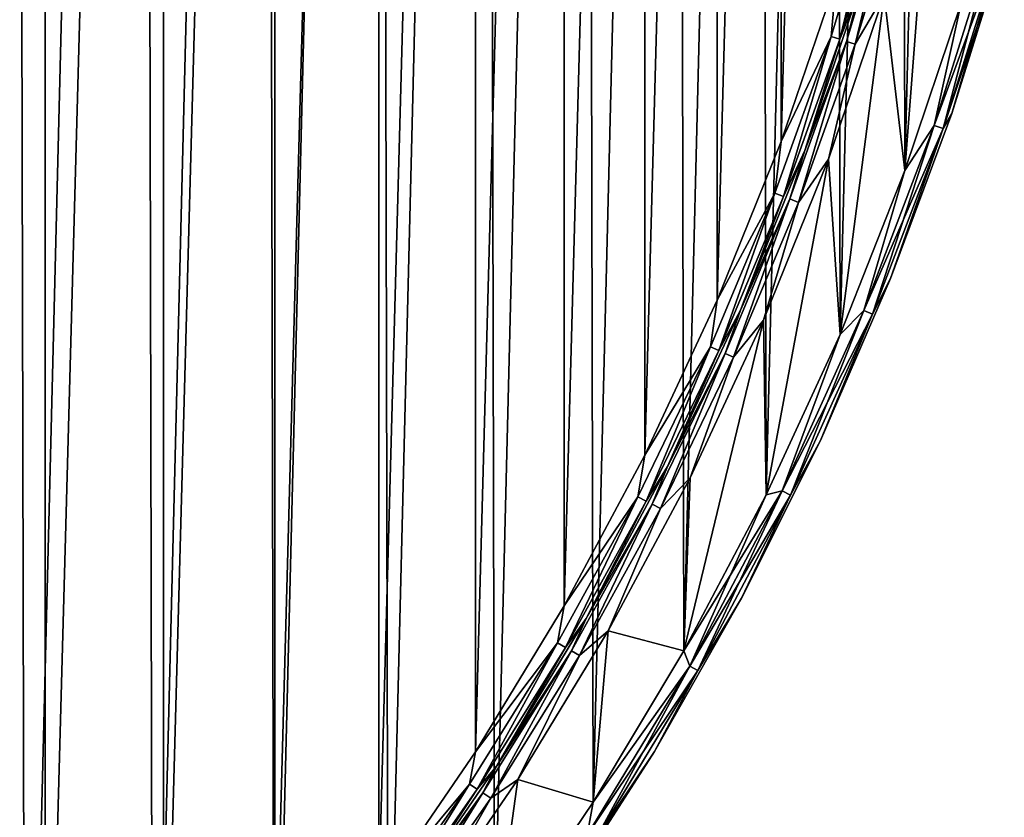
# Model space of a CAD drawing. Header units: millimetres. Extents: x -65 to 65, y -82 to 87.
# Tile 201 of 223: x 43 to 63, y -12 to 3. Entities that reach past the tile are written whole.
import ezdxf

# ---------------------------------------------------------------- set-up
doc = ezdxf.new("R2010")
doc.units = ezdxf.units.MM
doc.header["$LTSCALE"] = 101.851852
for name, color, linetype in [('811', 7, 'CONTINUOUS'), ('812', 7, 'CONTINUOUS'), ('947', 7, 'CONTINUOUS'), ('948', 7, 'CONTINUOUS'), ('949', 7, 'CONTINUOUS'), ('952', 7, 'CONTINUOUS'), ('953', 7, 'CONTINUOUS'), ('967', 7, 'CONTINUOUS'), ('968', 7, 'CONTINUOUS')]:
    doc.layers.add(name, color=color, linetype=linetype)

msp = doc.modelspace()

# ---------------------------------------------------------------- linework, layer by layer
at = {"layer": '811', "linetype": 'CONTINUOUS'}
for points in [[(61.108, 7.178, 75), (60.591, 0.388, 75), (60.181, 3.866, 75), (61.108, 7.178, 75)], [(61.7, 3.701, 75), (60.591, 0.388, 75), (61.108, 7.178, 75), (61.7, 3.701, 75)], [(60.181, 3.866, 75), (59.305, -2.86, 75), (59.075, 0.61, 75), (60.181, 3.866, 75)], [(60.591, 0.388, 75), (59.305, -2.86, 75), (60.181, 3.866, 75), (60.591, 0.388, 75)], [(59.075, 0.61, 75), (57.845, -6.034, 75), (57.792, -2.581, 75), (59.075, 0.61, 75)], [(59.305, -2.86, 75), (57.845, -6.034, 75), (59.075, 0.61, 75), (59.305, -2.86, 75)], [(57.845, -6.034, 75), (56.215, -9.125, 75), (57.792, -2.581, 75), (57.845, -6.034, 75)], [(57.792, -2.581, 75), (56.215, -9.125, 75), (56.337, -5.698, 75), (57.792, -2.581, 75)], [(56.337, -5.698, 75), (56.215, -9.125, 75), (54.715, -8.73, 75), (56.337, -5.698, 75)], [(54.715, -8.73, 75), (54.42, -12.122, 75), (52.929, -11.669, 75), (54.715, -8.73, 75)], [(56.215, -9.125, 75), (54.42, -12.122, 75), (54.715, -8.73, 75), (56.215, -9.125, 75)], [(52.929, -11.669, 75), (52.465, -15.018, 75), (50.986, -14.506, 75), (52.929, -11.669, 75)], [(54.42, -12.122, 75), (52.465, -15.018, 75), (52.929, -11.669, 75), (54.42, -12.122, 75)]]:
    msp.add_3dface(points, dxfattribs=at)
at = {"layer": '812', "linetype": 'CONTINUOUS'}
for points in [[(43.172, -25.421, 87.5), (42.959, 70.612, 87.5), (40.513, -27.689, 87.5), (43.172, -25.421, 87.5)], [(45.501, 68.216, 87.5), (42.959, 70.612, 87.5), (43.172, -25.421, 87.5), (45.501, 68.216, 87.5)], [(45.703, -23.013, 87.5), (45.501, 68.216, 87.5), (43.172, -25.421, 87.5), (45.703, -23.013, 87.5)], [(47.909, 65.685, 87.5), (45.501, 68.216, 87.5), (45.703, -23.013, 87.5), (47.909, 65.685, 87.5)], [(48.101, -20.472, 87.5), (47.909, 65.685, 87.5), (45.703, -23.013, 87.5), (48.101, -20.472, 87.5)], [(50.178, 63.027, 87.5), (47.909, 65.685, 87.5), (48.101, -20.472, 87.5), (50.178, 63.027, 87.5)], [(50.357, -17.804, 87.5), (50.178, 63.027, 87.5), (48.101, -20.472, 87.5), (50.357, -17.804, 87.5)], [(52.298, 60.251, 87.5), (50.178, 63.027, 87.5), (50.357, -17.804, 87.5), (52.298, 60.251, 87.5)], [(52.465, -15.018, 87.5), (52.298, 60.251, 87.5), (50.357, -17.804, 87.5), (52.465, -15.018, 87.5)], [(54.266, 57.364, 87.5), (52.298, 60.251, 87.5), (52.465, -15.018, 87.5), (54.266, 57.364, 87.5)], [(54.42, -12.122, 87.5), (54.266, 57.364, 87.5), (52.465, -15.018, 87.5), (54.42, -12.122, 87.5)], [(56.074, 54.374, 87.5), (54.266, 57.364, 87.5), (54.42, -12.122, 87.5), (56.074, 54.374, 87.5)], [(56.215, -9.125, 87.5), (56.074, 54.374, 87.5), (54.42, -12.122, 87.5), (56.215, -9.125, 87.5)], [(57.718, 51.291, 87.5), (56.074, 54.374, 87.5), (56.215, -9.125, 87.5), (57.718, 51.291, 87.5)], [(57.845, -6.034, 87.5), (57.718, 51.291, 87.5), (56.215, -9.125, 87.5), (57.845, -6.034, 87.5)], [(59.192, 48.123, 87.5), (57.718, 51.291, 87.5), (57.845, -6.034, 87.5), (59.192, 48.123, 87.5)], [(59.305, -2.86, 87.5), (59.192, 48.123, 87.5), (57.845, -6.034, 87.5), (59.305, -2.86, 87.5)], [(60.493, 44.881, 87.5), (59.192, 48.123, 87.5), (59.305, -2.86, 87.5), (60.493, 44.881, 87.5)], [(60.591, 0.388, 87.5), (60.493, 44.881, 87.5), (59.305, -2.86, 87.5), (60.591, 0.388, 87.5)], [(61.616, 41.572, 87.5), (60.493, 44.881, 87.5), (60.591, 0.388, 87.5), (61.616, 41.572, 87.5)], [(61.7, 3.701, 87.5), (61.616, 41.572, 87.5), (60.591, 0.388, 87.5), (61.7, 3.701, 87.5)]]:
    msp.add_3dface(points, dxfattribs=at)
at = {"layer": '947', "linetype": 'CONTINUOUS'}
for points in [[(43.567, 66.613, 85), (41.095, -23.925, 85), (41.095, 68.925, 85), (43.567, 66.613, 85)], [(43.567, -21.613, 85), (41.095, -23.925, 85), (43.567, 66.613, 85), (43.567, -21.613, 85)], [(45.909, 64.17, 85), (43.567, -21.613, 85), (43.567, 66.613, 85), (45.909, 64.17, 85)], [(45.909, -19.17, 85), (43.567, -21.613, 85), (45.909, 64.17, 85), (45.909, -19.17, 85)], [(48.114, 61.603, 85), (45.909, -19.17, 85), (45.909, 64.17, 85), (48.114, 61.603, 85)], [(48.114, -16.603, 85), (45.909, -19.17, 85), (48.114, 61.603, 85), (48.114, -16.603, 85)], [(50.176, 58.919, 85), (48.114, -16.603, 85), (48.114, 61.603, 85), (50.176, 58.919, 85)], [(50.176, -13.919, 85), (48.114, -16.603, 85), (50.176, 58.919, 85), (50.176, -13.919, 85)], [(52.089, 56.127, 85), (50.176, -13.919, 85), (50.176, 58.919, 85), (52.089, 56.127, 85)], [(52.089, -11.127, 85), (50.176, -13.919, 85), (52.089, 56.127, 85), (52.089, -11.127, 85)], [(53.846, 53.234, 85), (52.089, -11.127, 85), (52.089, 56.127, 85), (53.846, 53.234, 85)], [(53.846, -8.234, 85), (52.089, -11.127, 85), (53.846, 53.234, 85), (53.846, -8.234, 85)], [(55.443, 50.25, 85), (53.846, -8.234, 85), (53.846, 53.234, 85), (55.443, 50.25, 85)], [(55.443, -5.25, 85), (53.846, -8.234, 85), (55.443, 50.25, 85), (55.443, -5.25, 85)], [(56.875, 47.183, 85), (55.443, -5.25, 85), (55.443, 50.25, 85), (56.875, 47.183, 85)], [(56.875, -2.183, 85), (55.443, -5.25, 85), (56.875, 47.183, 85), (56.875, -2.183, 85)], [(58.137, 44.043, 85), (56.875, -2.183, 85), (56.875, 47.183, 85), (58.137, 44.043, 85)], [(58.137, 0.957, 85), (56.875, -2.183, 85), (58.137, 44.043, 85), (58.137, 0.957, 85)], [(59.226, 40.838, 85), (58.137, 0.957, 85), (58.137, 44.043, 85), (59.226, 40.838, 85)], [(59.226, 4.162, 85), (58.137, 0.957, 85), (59.226, 40.838, 85), (59.226, 4.162, 85)]]:
    msp.add_3dface(points, dxfattribs=at)
at = {"layer": '948', "linetype": 'CONTINUOUS'}
for points in [[(62.557, 4.848, 87), (61.52, 1.516, 87), (62.557, 4.848, 75.5), (62.557, 4.848, 87)], [(62.557, 4.848, 75.5), (61.52, 1.516, 87), (61.52, 1.516, 75.5), (62.557, 4.848, 75.5)], [(61.52, 1.516, 87), (60.305, -1.756, 87), (61.52, 1.516, 75.5), (61.52, 1.516, 87)], [(61.52, 1.516, 75.5), (60.305, -1.756, 87), (60.305, -1.756, 75.5), (61.52, 1.516, 75.5)], [(60.305, -1.756, 87), (58.916, -4.958, 87), (60.305, -1.756, 75.5), (60.305, -1.756, 87)], [(60.305, -1.756, 75.5), (58.916, -4.958, 87), (58.916, -4.958, 75.5), (60.305, -1.756, 75.5)], [(58.916, -4.958, 87), (57.357, -8.081, 87), (58.916, -4.958, 75.5), (58.916, -4.958, 87)], [(58.916, -4.958, 75.5), (57.357, -8.081, 87), (57.357, -8.081, 75.5), (58.916, -4.958, 75.5)], [(57.357, -8.081, 87), (55.633, -11.116, 87), (57.357, -8.081, 75.5), (57.357, -8.081, 87)], [(57.357, -8.081, 75.5), (55.633, -11.116, 87), (55.633, -11.116, 75.5), (57.357, -8.081, 75.5)], [(55.633, -11.116, 87), (53.748, -14.054, 87), (55.633, -11.116, 75.5), (55.633, -11.116, 87)], [(55.633, -11.116, 75.5), (53.748, -14.054, 87), (53.748, -14.054, 75.5), (55.633, -11.116, 75.5)]]:
    msp.add_3dface(points, dxfattribs=at)
at = {"layer": '949', "linetype": 'CONTINUOUS'}
for points in [[(58.606, 0.783, 84.5), (59.703, 4.014, 84.5), (58.606, 0.783, 75.5), (58.606, 0.783, 84.5)], [(58.606, 0.783, 75.5), (59.703, 4.014, 84.5), (59.703, 4.014, 75.5), (58.606, 0.783, 75.5)], [(57.333, -2.382, 84.5), (58.606, 0.783, 84.5), (57.333, -2.382, 75.5), (57.333, -2.382, 84.5)], [(57.333, -2.382, 75.5), (58.606, 0.783, 84.5), (58.606, 0.783, 75.5), (57.333, -2.382, 75.5)], [(55.89, -5.474, 84.5), (57.333, -2.382, 84.5), (55.89, -5.474, 75.5), (55.89, -5.474, 84.5)], [(55.89, -5.474, 75.5), (57.333, -2.382, 84.5), (57.333, -2.382, 75.5), (55.89, -5.474, 75.5)], [(54.28, -8.482, 84.5), (55.89, -5.474, 84.5), (54.28, -8.482, 75.5), (54.28, -8.482, 84.5)], [(54.28, -8.482, 75.5), (55.89, -5.474, 84.5), (55.89, -5.474, 75.5), (54.28, -8.482, 75.5)], [(52.509, -11.398, 84.5), (54.28, -8.482, 84.5), (52.509, -11.398, 75.5), (52.509, -11.398, 84.5)], [(52.509, -11.398, 75.5), (54.28, -8.482, 84.5), (54.28, -8.482, 75.5), (52.509, -11.398, 75.5)], [(50.581, -14.213, 84.5), (52.509, -11.398, 84.5), (50.581, -14.213, 75.5), (50.581, -14.213, 84.5)], [(50.581, -14.213, 75.5), (52.509, -11.398, 84.5), (52.509, -11.398, 75.5), (50.581, -14.213, 75.5)]]:
    msp.add_3dface(points, dxfattribs=at)
at = {"layer": '952', "linetype": 'CONTINUOUS'}
for points in [[(62.344, 5.015, 87.433), (61.7, 3.701, 87.5), (61.172, 1.274, 87.433), (62.344, 5.015, 87.433)], [(62.344, 5.015, 87.433), (61.172, 1.274, 87.433), (62.521, 4.965, 87.25), (62.344, 5.015, 87.433)], [(62.521, 4.965, 87.25), (61.172, 1.274, 87.433), (61.345, 1.214, 87.25), (62.521, 4.965, 87.25)], [(62.557, 4.848, 87), (62.521, 4.965, 87.25), (61.345, 1.214, 87.25), (62.557, 4.848, 87)], [(61.52, 1.516, 87), (62.557, 4.848, 87), (61.345, 1.214, 87.25), (61.52, 1.516, 87)], [(61.7, 3.701, 87.5), (60.591, 0.388, 87.5), (61.172, 1.274, 87.433), (61.7, 3.701, 87.5)], [(60.305, -1.756, 87), (61.52, 1.516, 87), (61.345, 1.214, 87.25), (60.305, -1.756, 87)], [(61.172, 1.274, 87.433), (60.591, 0.388, 87.5), (59.775, -2.388, 87.433), (61.172, 1.274, 87.433)], [(61.172, 1.274, 87.433), (59.775, -2.388, 87.433), (61.345, 1.214, 87.25), (61.172, 1.274, 87.433)], [(61.345, 1.214, 87.25), (59.775, -2.388, 87.433), (59.945, -2.459, 87.25), (61.345, 1.214, 87.25)], [(60.305, -1.756, 87), (61.345, 1.214, 87.25), (59.945, -2.459, 87.25), (60.305, -1.756, 87)], [(60.591, 0.388, 87.5), (59.305, -2.86, 87.5), (59.775, -2.388, 87.433), (60.591, 0.388, 87.5)], [(58.916, -4.958, 87), (60.305, -1.756, 87), (59.945, -2.459, 87.25), (58.916, -4.958, 87)], [(59.775, -2.388, 87.433), (59.305, -2.86, 87.5), (58.16, -5.96, 87.433), (59.775, -2.388, 87.433)], [(59.775, -2.388, 87.433), (58.16, -5.96, 87.433), (59.945, -2.459, 87.25), (59.775, -2.388, 87.433)], [(59.945, -2.459, 87.25), (58.16, -5.96, 87.433), (58.324, -6.04, 87.25), (59.945, -2.459, 87.25)], [(58.916, -4.958, 87), (59.945, -2.459, 87.25), (58.324, -6.04, 87.25), (58.916, -4.958, 87)], [(59.305, -2.86, 87.5), (57.845, -6.034, 87.5), (58.16, -5.96, 87.433), (59.305, -2.86, 87.5)], [(57.357, -8.081, 87), (58.916, -4.958, 87), (58.324, -6.04, 87.25), (57.357, -8.081, 87)], [(57.845, -6.034, 87.5), (56.215, -9.125, 87.5), (58.16, -5.96, 87.433), (57.845, -6.034, 87.5)], [(58.16, -5.96, 87.433), (56.215, -9.125, 87.5), (56.331, -9.427, 87.433), (58.16, -5.96, 87.433)], [(58.16, -5.96, 87.433), (56.331, -9.427, 87.433), (58.324, -6.04, 87.25), (58.16, -5.96, 87.433)], [(58.324, -6.04, 87.25), (56.331, -9.427, 87.433), (56.491, -9.517, 87.25), (58.324, -6.04, 87.25)], [(57.357, -8.081, 87), (58.324, -6.04, 87.25), (56.491, -9.517, 87.25), (57.357, -8.081, 87)], [(55.633, -11.116, 87), (57.357, -8.081, 87), (56.491, -9.517, 87.25), (55.633, -11.116, 87)], [(56.215, -9.125, 87.5), (54.42, -12.122, 87.5), (56.331, -9.427, 87.433), (56.215, -9.125, 87.5)], [(56.331, -9.427, 87.433), (54.42, -12.122, 87.5), (54.296, -12.777, 87.433), (56.331, -9.427, 87.433)], [(56.331, -9.427, 87.433), (54.296, -12.777, 87.433), (56.491, -9.517, 87.25), (56.331, -9.427, 87.433)], [(56.491, -9.517, 87.25), (54.296, -12.777, 87.433), (54.45, -12.877, 87.25), (56.491, -9.517, 87.25)], [(55.633, -11.116, 87), (56.491, -9.517, 87.25), (54.45, -12.877, 87.25), (55.633, -11.116, 87)], [(53.748, -14.054, 87), (55.633, -11.116, 87), (54.45, -12.877, 87.25), (53.748, -14.054, 87)], [(54.42, -12.122, 87.5), (52.465, -15.018, 87.5), (54.296, -12.777, 87.433), (54.42, -12.122, 87.5)]]:
    msp.add_3dface(points, dxfattribs=at)
at = {"layer": '953', "linetype": 'CONTINUOUS'}
for points in [[(61.7, 3.701, 75), (62.344, 5.015, 75.067), (61.172, 1.274, 75.067), (61.7, 3.701, 75)], [(62.344, 5.015, 75.067), (61.345, 1.214, 75.25), (61.172, 1.274, 75.067), (62.344, 5.015, 75.067)], [(62.521, 4.965, 75.25), (61.345, 1.214, 75.25), (62.344, 5.015, 75.067), (62.521, 4.965, 75.25)], [(62.521, 4.965, 75.25), (61.52, 1.516, 75.5), (61.345, 1.214, 75.25), (62.521, 4.965, 75.25)], [(62.557, 4.848, 75.5), (61.52, 1.516, 75.5), (62.521, 4.965, 75.25), (62.557, 4.848, 75.5)], [(60.591, 0.388, 75), (61.7, 3.701, 75), (61.172, 1.274, 75.067), (60.591, 0.388, 75)], [(61.52, 1.516, 75.5), (60.305, -1.756, 75.5), (61.345, 1.214, 75.25), (61.52, 1.516, 75.5)], [(60.591, 0.388, 75), (61.172, 1.274, 75.067), (59.776, -2.388, 75.067), (60.591, 0.388, 75)], [(61.172, 1.274, 75.067), (59.945, -2.459, 75.25), (59.776, -2.388, 75.067), (61.172, 1.274, 75.067)], [(61.345, 1.214, 75.25), (59.945, -2.459, 75.25), (61.172, 1.274, 75.067), (61.345, 1.214, 75.25)], [(61.345, 1.214, 75.25), (60.305, -1.756, 75.5), (59.945, -2.459, 75.25), (61.345, 1.214, 75.25)], [(59.305, -2.86, 75), (60.591, 0.388, 75), (59.776, -2.388, 75.067), (59.305, -2.86, 75)], [(60.305, -1.756, 75.5), (58.916, -4.958, 75.5), (59.945, -2.459, 75.25), (60.305, -1.756, 75.5)], [(59.305, -2.86, 75), (59.776, -2.388, 75.067), (58.16, -5.96, 75.067), (59.305, -2.86, 75)], [(59.776, -2.388, 75.067), (58.325, -6.04, 75.25), (58.16, -5.96, 75.067), (59.776, -2.388, 75.067)], [(59.945, -2.459, 75.25), (58.325, -6.04, 75.25), (59.776, -2.388, 75.067), (59.945, -2.459, 75.25)], [(59.945, -2.459, 75.25), (58.916, -4.958, 75.5), (58.325, -6.04, 75.25), (59.945, -2.459, 75.25)], [(57.845, -6.034, 75), (59.305, -2.86, 75), (58.16, -5.96, 75.067), (57.845, -6.034, 75)], [(58.916, -4.958, 75.5), (57.357, -8.081, 75.5), (58.325, -6.04, 75.25), (58.916, -4.958, 75.5)], [(56.215, -9.125, 75), (57.845, -6.034, 75), (56.331, -9.427, 75.067), (56.215, -9.125, 75)], [(57.845, -6.034, 75), (58.16, -5.96, 75.067), (56.331, -9.427, 75.067), (57.845, -6.034, 75)], [(58.16, -5.96, 75.067), (56.491, -9.517, 75.25), (56.331, -9.427, 75.067), (58.16, -5.96, 75.067)], [(58.325, -6.04, 75.25), (56.491, -9.517, 75.25), (58.16, -5.96, 75.067), (58.325, -6.04, 75.25)], [(58.325, -6.04, 75.25), (57.357, -8.081, 75.5), (56.491, -9.517, 75.25), (58.325, -6.04, 75.25)], [(57.357, -8.081, 75.5), (55.633, -11.116, 75.5), (56.491, -9.517, 75.25), (57.357, -8.081, 75.5)], [(54.42, -12.122, 75), (56.215, -9.125, 75), (56.331, -9.427, 75.067), (54.42, -12.122, 75)], [(54.42, -12.122, 75), (56.331, -9.427, 75.067), (54.296, -12.777, 75.067), (54.42, -12.122, 75)], [(56.331, -9.427, 75.067), (54.45, -12.877, 75.25), (54.296, -12.777, 75.067), (56.331, -9.427, 75.067)], [(56.491, -9.517, 75.25), (54.45, -12.877, 75.25), (56.331, -9.427, 75.067), (56.491, -9.517, 75.25)], [(56.491, -9.517, 75.25), (55.633, -11.116, 75.5), (54.45, -12.877, 75.25), (56.491, -9.517, 75.25)], [(55.633, -11.116, 75.5), (53.748, -14.054, 75.5), (54.45, -12.877, 75.25), (55.633, -11.116, 75.5)], [(52.465, -15.018, 75), (54.42, -12.122, 75), (54.296, -12.777, 75.067), (52.465, -15.018, 75)]]:
    msp.add_3dface(points, dxfattribs=at)
at = {"layer": '967', "linetype": 'CONTINUOUS'}
for points in [[(59.13, 3.04, 84.933), (59.226, 4.162, 85), (60.078, 6.199, 84.933), (59.13, 3.04, 84.933)], [(59.13, 3.04, 84.933), (60.078, 6.199, 84.933), (59.304, 2.983, 84.75), (59.13, 3.04, 84.933)], [(59.304, 2.983, 84.75), (60.078, 6.199, 84.933), (60.255, 6.151, 84.75), (59.304, 2.983, 84.75)], [(59.703, 4.014, 84.5), (59.304, 2.983, 84.75), (60.255, 6.151, 84.75), (59.703, 4.014, 84.5)], [(58.137, 0.957, 85), (59.226, 4.162, 85), (59.13, 3.04, 84.933), (58.137, 0.957, 85)], [(59.703, 4.014, 84.5), (58.606, 0.783, 84.5), (59.304, 2.983, 84.75), (59.703, 4.014, 84.5)], [(58.017, -0.064, 84.933), (58.137, 0.957, 85), (59.13, 3.04, 84.933), (58.017, -0.064, 84.933)], [(58.017, -0.064, 84.933), (59.13, 3.04, 84.933), (58.187, -0.131, 84.75), (58.017, -0.064, 84.933)], [(58.187, -0.131, 84.75), (59.13, 3.04, 84.933), (59.304, 2.983, 84.75), (58.187, -0.131, 84.75)], [(58.606, 0.783, 84.5), (58.187, -0.131, 84.75), (59.304, 2.983, 84.75), (58.606, 0.783, 84.5)], [(56.875, -2.183, 85), (58.137, 0.957, 85), (58.017, -0.064, 84.933), (56.875, -2.183, 85)], [(58.606, 0.783, 84.5), (57.333, -2.382, 84.5), (58.187, -0.131, 84.75), (58.606, 0.783, 84.5)], [(56.74, -3.105, 84.933), (56.875, -2.183, 85), (58.017, -0.064, 84.933), (56.74, -3.105, 84.933)], [(56.74, -3.105, 84.933), (58.017, -0.064, 84.933), (56.907, -3.181, 84.75), (56.74, -3.105, 84.933)], [(56.907, -3.181, 84.75), (58.017, -0.064, 84.933), (58.187, -0.131, 84.75), (56.907, -3.181, 84.75)], [(57.333, -2.382, 84.5), (56.907, -3.181, 84.75), (58.187, -0.131, 84.75), (57.333, -2.382, 84.5)], [(55.443, -5.25, 85), (56.875, -2.183, 85), (56.74, -3.105, 84.933), (55.443, -5.25, 85)], [(57.333, -2.382, 84.5), (55.89, -5.474, 84.5), (56.907, -3.181, 84.75), (57.333, -2.382, 84.5)], [(55.304, -6.075, 84.933), (55.443, -5.25, 85), (56.74, -3.105, 84.933), (55.304, -6.075, 84.933)], [(55.304, -6.075, 84.933), (56.74, -3.105, 84.933), (55.467, -6.159, 84.75), (55.304, -6.075, 84.933)], [(55.467, -6.159, 84.75), (56.74, -3.105, 84.933), (56.907, -3.181, 84.75), (55.467, -6.159, 84.75)], [(55.89, -5.474, 84.5), (55.467, -6.159, 84.75), (56.907, -3.181, 84.75), (55.89, -5.474, 84.5)], [(53.846, -8.234, 85), (55.443, -5.25, 85), (55.304, -6.075, 84.933), (53.846, -8.234, 85)], [(55.89, -5.474, 84.5), (54.28, -8.482, 84.5), (55.467, -6.159, 84.75), (55.89, -5.474, 84.5)], [(53.713, -8.964, 84.933), (53.846, -8.234, 85), (55.304, -6.075, 84.933), (53.713, -8.964, 84.933)], [(53.713, -8.964, 84.933), (55.304, -6.075, 84.933), (53.871, -9.056, 84.75), (53.713, -8.964, 84.933)], [(53.871, -9.056, 84.75), (55.304, -6.075, 84.933), (55.467, -6.159, 84.75), (53.871, -9.056, 84.75)], [(54.28, -8.482, 84.5), (53.871, -9.056, 84.75), (55.467, -6.159, 84.75), (54.28, -8.482, 84.5)], [(52.089, -11.127, 85), (53.846, -8.234, 85), (53.713, -8.964, 84.933), (52.089, -11.127, 85)], [(54.28, -8.482, 84.5), (52.509, -11.398, 84.5), (53.871, -9.056, 84.75), (54.28, -8.482, 84.5)], [(51.971, -11.764, 84.933), (52.089, -11.127, 85), (53.713, -8.964, 84.933), (51.971, -11.764, 84.933)], [(51.971, -11.764, 84.933), (53.713, -8.964, 84.933), (52.124, -11.865, 84.75), (51.971, -11.764, 84.933)], [(52.124, -11.865, 84.75), (53.713, -8.964, 84.933), (53.871, -9.056, 84.75), (52.124, -11.865, 84.75)], [(52.509, -11.398, 84.5), (52.124, -11.865, 84.75), (53.871, -9.056, 84.75), (52.509, -11.398, 84.5)], [(50.176, -13.919, 85), (52.089, -11.127, 85), (51.971, -11.764, 84.933), (50.176, -13.919, 85)], [(52.509, -11.398, 84.5), (50.581, -14.213, 84.5), (52.124, -11.865, 84.75), (52.509, -11.398, 84.5)], [(50.083, -14.469, 84.933), (50.176, -13.919, 85), (51.971, -11.764, 84.933), (50.083, -14.469, 84.933)], [(50.083, -14.469, 84.933), (51.971, -11.764, 84.933), (50.231, -14.578, 84.75), (50.083, -14.469, 84.933)], [(50.231, -14.578, 84.75), (51.971, -11.764, 84.933), (52.124, -11.865, 84.75), (50.231, -14.578, 84.75)], [(50.581, -14.213, 84.5), (50.231, -14.578, 84.75), (52.124, -11.865, 84.75), (50.581, -14.213, 84.5)]]:
    msp.add_3dface(points, dxfattribs=at)
at = {"layer": '968', "linetype": 'CONTINUOUS'}
for points in [[(59.431, 2.941, 75.25), (59.703, 4.014, 75.5), (60.384, 6.116, 75.25), (59.431, 2.941, 75.25)], [(59.431, 2.941, 75.25), (60.384, 6.116, 75.25), (59.605, 2.884, 75.067), (59.431, 2.941, 75.25)], [(59.605, 2.884, 75.067), (60.384, 6.116, 75.25), (60.561, 6.068, 75.067), (59.605, 2.884, 75.067)], [(60.181, 3.866, 75), (59.605, 2.884, 75.067), (60.561, 6.068, 75.067), (60.181, 3.866, 75)], [(58.606, 0.783, 75.5), (59.703, 4.014, 75.5), (59.431, 2.941, 75.25), (58.606, 0.783, 75.5)], [(60.181, 3.866, 75), (59.075, 0.61, 75), (59.605, 2.884, 75.067), (60.181, 3.866, 75)], [(58.312, -0.179, 75.25), (58.606, 0.783, 75.5), (59.431, 2.941, 75.25), (58.312, -0.179, 75.25)], [(58.312, -0.179, 75.25), (59.431, 2.941, 75.25), (58.483, -0.246, 75.067), (58.312, -0.179, 75.25)], [(58.483, -0.246, 75.067), (59.431, 2.941, 75.25), (59.605, 2.884, 75.067), (58.483, -0.246, 75.067)], [(59.075, 0.61, 75), (58.483, -0.246, 75.067), (59.605, 2.884, 75.067), (59.075, 0.61, 75)], [(57.333, -2.382, 75.5), (58.606, 0.783, 75.5), (58.312, -0.179, 75.25), (57.333, -2.382, 75.5)], [(59.075, 0.61, 75), (57.792, -2.581, 75), (58.483, -0.246, 75.067), (59.075, 0.61, 75)], [(57.029, -3.236, 75.25), (57.333, -2.382, 75.5), (58.312, -0.179, 75.25), (57.029, -3.236, 75.25)], [(57.029, -3.236, 75.25), (58.312, -0.179, 75.25), (57.196, -3.311, 75.067), (57.029, -3.236, 75.25)], [(57.196, -3.311, 75.067), (58.312, -0.179, 75.25), (58.483, -0.246, 75.067), (57.196, -3.311, 75.067)], [(57.792, -2.581, 75), (57.196, -3.311, 75.067), (58.483, -0.246, 75.067), (57.792, -2.581, 75)], [(55.89, -5.474, 75.5), (57.333, -2.382, 75.5), (57.029, -3.236, 75.25), (55.89, -5.474, 75.5)], [(57.792, -2.581, 75), (56.337, -5.698, 75), (57.196, -3.311, 75.067), (57.792, -2.581, 75)], [(55.586, -6.22, 75.25), (55.89, -5.474, 75.5), (57.029, -3.236, 75.25), (55.586, -6.22, 75.25)], [(55.586, -6.22, 75.25), (57.029, -3.236, 75.25), (55.749, -6.304, 75.067), (55.586, -6.22, 75.25)], [(55.749, -6.304, 75.067), (57.029, -3.236, 75.25), (57.196, -3.311, 75.067), (55.749, -6.304, 75.067)], [(56.337, -5.698, 75), (55.749, -6.304, 75.067), (57.196, -3.311, 75.067), (56.337, -5.698, 75)], [(54.28, -8.482, 75.5), (55.89, -5.474, 75.5), (55.586, -6.22, 75.25), (54.28, -8.482, 75.5)], [(56.337, -5.698, 75), (54.715, -8.73, 75), (55.749, -6.304, 75.067), (56.337, -5.698, 75)], [(53.987, -9.124, 75.25), (54.28, -8.482, 75.5), (55.586, -6.22, 75.25), (53.987, -9.124, 75.25)], [(53.987, -9.124, 75.25), (55.586, -6.22, 75.25), (54.145, -9.217, 75.067), (53.987, -9.124, 75.25)], [(54.145, -9.217, 75.067), (55.586, -6.22, 75.25), (55.749, -6.304, 75.067), (54.145, -9.217, 75.067)], [(54.715, -8.73, 75), (54.145, -9.217, 75.067), (55.749, -6.304, 75.067), (54.715, -8.73, 75)], [(52.509, -11.398, 75.5), (54.28, -8.482, 75.5), (53.987, -9.124, 75.25), (52.509, -11.398, 75.5)], [(54.715, -8.73, 75), (52.929, -11.669, 75), (54.145, -9.217, 75.067), (54.715, -8.73, 75)], [(52.236, -11.939, 75.25), (52.509, -11.398, 75.5), (53.987, -9.124, 75.25), (52.236, -11.939, 75.25)], [(52.236, -11.939, 75.25), (53.987, -9.124, 75.25), (52.389, -12.04, 75.067), (52.236, -11.939, 75.25)], [(52.389, -12.04, 75.067), (53.987, -9.124, 75.25), (54.145, -9.217, 75.067), (52.389, -12.04, 75.067)], [(52.929, -11.669, 75), (52.389, -12.04, 75.067), (54.145, -9.217, 75.067), (52.929, -11.669, 75)], [(50.581, -14.213, 75.5), (52.509, -11.398, 75.5), (52.236, -11.939, 75.25), (50.581, -14.213, 75.5)], [(52.929, -11.669, 75), (50.986, -14.506, 75), (52.389, -12.04, 75.067), (52.929, -11.669, 75)], [(50.338, -14.657, 75.25), (50.581, -14.213, 75.5), (52.236, -11.939, 75.25), (50.338, -14.657, 75.25)], [(50.338, -14.657, 75.25), (52.236, -11.939, 75.25), (50.486, -14.766, 75.067), (50.338, -14.657, 75.25)], [(50.486, -14.766, 75.067), (52.236, -11.939, 75.25), (52.389, -12.04, 75.067), (50.486, -14.766, 75.067)], [(50.986, -14.506, 75), (50.486, -14.766, 75.067), (52.389, -12.04, 75.067), (50.986, -14.506, 75)]]:
    msp.add_3dface(points, dxfattribs=at)

doc.saveas('drawing.dxf')
